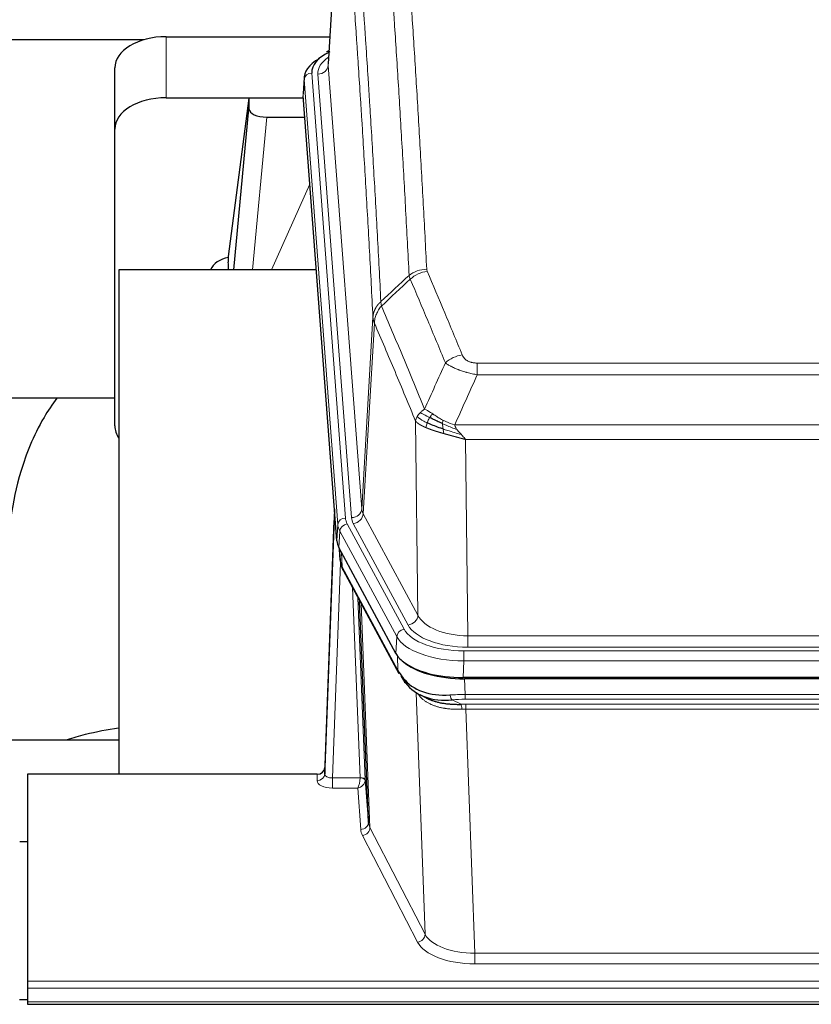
# Model space of a CAD drawing. Header units: inches. Extents: x 0 to 23760, y -13 to 16800.
# Tile 89 of 209: x 4852 to 5160, y 13955 to 14338. Entities that reach past the tile are written whole.
import ezdxf

# ---------------------------------------------------------------- set-up
doc = ezdxf.new("R2010")
doc.units = ezdxf.units.IN
doc.layers.add('254', color=7, linetype='Continuous', true_color=0xffffff)
doc.styles.add('latin_extended', font='simplex.shx')
doc.dimstyles.get("Standard").update_dxf_attribs({"dimtxt": 0.18, "dimasz": 0.18, "dimexe": 0.18, "dimexo": 0.0625, "dimgap": 0.09, "dimtad": 0, "dimtih": 1, "dimtoh": 1, "dimdec": 4, "dimzin": 0, "dimdsep": 46, "dimtxsty": 'Standard', "dimcen": 0.09, "dimadec": 0, "dimazin": 0, "dimtfac": 1, "dimtdec": 4, "dimtofl": 0, "dimtmove": 0, "dimatfit": 3, "dimfxl": 1, "dimtolj": 1, "dimtzin": 0, "dimarcsym": 0})

# ---------------------------------------------------------------- blocks, each defined once
blk = doc.blocks.new('_U16')
at = {"layer": '254', "color": 3, "linetype": 'Continuous', "lineweight": 13, "transparency": 16777216}
for p, q in [((8835.96, 13955.98), (8835.96, 10356.48)), ((2069.98, 13713.98), (2069.98, 10356.48)), ((2209.98, 10396.48), (8695.96, 10396.48))]:
    blk.add_line(p, q, dxfattribs=at)
at = {"layer": '254', "color": 3, "transparency": 16777216}
for points in [[(2209.98, 10419.81), (2209.98, 10373.14), (2069.98, 10396.48)], [(8695.96, 10373.14), (8695.96, 10419.81), (8835.96, 10396.48)]]:
    blk.add_solid(points, dxfattribs=at)
at = {"layer": 'Defpoints', "color": 0, "transparency": 16777216}
for p in [(8835.96, 13995.98), (2069.98, 13753.98), (8835.96, 10396.48)]:
    blk.add_point(p, dxfattribs=at)
at = {"layer": '254', "color": 2, "lineweight": 13, "transparency": 16777216, "insert": (5209.63, 10606.48), "char_height": 140, "attachment_point": 1, "style": 'latin_extended'}
blk.add_mtext('\\A1;6766', dxfattribs=at)

msp = doc.modelspace()

# ---------------------------------------------------------------- linework, layer by layer
at = {"layer": '254', "color": 2, "linetype": 'Continuous', "lineweight": 25}
for p, q in [((4977.438, 14407.873), (4972.187, 14321.237)), ((4909.009, 14331.835), (4972.832, 14331.835)), ((4900.345, 14330.63), (4733.204, 14330.63)), ((4972.499, 14326.379), (4971.556, 14325.944)), ((4889.009, 14295.859), (4889.009, 14319.661)), ((4962.808, 14315.886), (4962.428, 14309.604)), ((4975.551, 14135.367), (4962.434, 14308.82)), ((4909.009, 14308.033), (4962.496, 14308.033)), ((4941.319, 14307.944), (4933.271, 14246.158)), ((4962.503, 14307.944), (4941.319, 14307.944)), ((4941.319, 14307.944), (4941.319, 14303.713)), ((4935.409, 14241.057), (4941.319, 14303.713)), ((4948.293, 14300.493), (4963.063, 14300.493)), ((4889.009, 14180.205), (4889.009, 14295.859)), ((4933.27, 14246.152), (4933.271, 14246.158)), ((4933.27, 14246.152), (4933.27, 14243.967)), ((4967.559, 14241.056), (4890.616, 14241.056)), ((4890.616, 14241.056), (4890.616, 14044.489)), ((4889.061, 14190.977), (4818.655, 14190.977)), ((4974.615, 14147.748), (4970.857, 14047.109)), ((4970.846, 14044.573), (4974.535, 14143.355)), ((4998.59, 14091.575), (4976.336, 14132.789)), ((4976.464, 14132.553), (4976.827, 14127.751)), ((4976.82, 14127.864), (4976.65, 14132.208)), ((4976.82, 14127.864), (4976.827, 14127.751)), ((4977.965, 14123.955), (4999.712, 14083.679)), ((4987.871, 14025.744), (4984.444, 14111.955)), ((5241.159, 14082.137), (5024.752, 14082.137)), ((5240.567, 14081.655), (5025.344, 14081.655)), ((5007.853, 14075.503), (5010.597, 14074.116)), ((4818.618, 14057.828), (4890.615, 14057.828)), ((4854.956, 14044.488), (4854.956, 13963.853)), ((4967.858, 14044.488), (4854.956, 14044.488)), ((4970.857, 14047.109), (4970.846, 14044.573)), ((4986.643, 14042.362), (4987.871, 14025.744)), ((4851.956, 14018.29), (4854.956, 14018.29)), ((4854.956, 13963.853), (4854.956, 13961.119)), ((4854.956, 13961.119), (4854.956, 13955.871)), ((4854.937, 13956.547), (4851.946, 13956.547)), ((4854.956, 13955.871), (4854.956, 13954.856)), ((4854.956, 13954.856), (5411.956, 13954.856))]:
    msp.add_line(p, q, dxfattribs=at)
at = {"layer": '254', "color": 110, "linetype": 'Continuous', "lineweight": 13}
for p, q in [((4977.44, 14407.251), (4972.192, 14320.661)), ((4909.009, 14308.033), (4909.009, 14331.835)), ((4972.192, 14320.661), (4985.258, 14147.888)), ((4965.808, 14317.67), (4978.919, 14144.309)), ((4968.2, 14317.235), (4981.266, 14144.462)), ((4962.814, 14315.1), (4962.434, 14308.82)), ((4975.925, 14141.739), (4962.814, 14315.1)), ((4948.293, 14300.493), (4942.686, 14241.057)), ((4950.097, 14241.057), (4965.038, 14274.371)), ((4985.258, 14147.888), (4989.635, 14222.565)), ((4990.191, 14220.231), (4985.839, 14145.979)), ((5030.284, 14204.684), (5235.627, 14204.684)), ((5030.284, 14200.12), (5030.284, 14204.684)), ((5235.627, 14200.12), (5030.284, 14200.12)), ((5007.191, 14106.436), (5006.234, 14182.086)), ((5021.553, 14180.641), (5244.358, 14180.641)), ((5240.245, 14174.897), (5025.666, 14174.897)), ((5025.666, 14174.897), (5026.634, 14098.401)), ((4985.839, 14145.979), (5007.191, 14106.436)), ((4975.551, 14135.367), (4975.925, 14141.739)), ((4979.616, 14142.018), (5001.79, 14100.953)), ((5003.315, 14102.627), (4981.963, 14142.171)), ((4976.709, 14139.162), (4976.336, 14132.789)), ((4998.883, 14098.096), (4976.709, 14139.162)), ((4976.466, 14132.548), (4976.82, 14127.864)), ((4977.387, 14130.842), (4977.605, 14125.285)), ((4976.97, 14126.893), (4973.839, 14043.041)), ((4977.605, 14125.285), (4999.353, 14085.009)), ((4984.645, 14043.128), (4981.623, 14117.179)), ((4983.75, 14113.239), (4986.643, 14042.362)), ((4984.989, 14110.944), (4988.457, 14023.733)), ((4998.59, 14091.575), (4998.883, 14098.096)), ((5026.634, 14093.987), (5026.634, 14098.401)), ((5026.634, 14098.401), (5239.277, 14098.401)), ((5239.277, 14093.987), (5026.634, 14093.987)), ((4999.353, 14085.009), (4999.176, 14090.645)), ((5025.045, 14092.563), (5240.866, 14092.563)), ((5025.045, 14088.658), (5025.045, 14092.563)), ((5025.045, 14088.658), (5024.752, 14082.137)), ((5240.866, 14088.658), (5025.045, 14088.658)), ((5025.344, 14081.655), (5025.535, 14075.564)), ((5009.942, 13982.119), (5006.506, 14076.259)), ((5025.535, 14073.698), (5025.535, 14075.564)), ((5025.535, 14075.564), (5240.376, 14075.564)), ((5020.511, 14073.47), (5023.964, 14071.725)), ((5240.376, 14073.698), (5025.535, 14073.698)), ((5025.877, 14069.891), (5025.877, 14071.756)), ((5025.877, 14071.756), (5240.034, 14071.756)), ((5025.877, 14069.891), (5029.351, 13974.715)), ((5240.034, 14069.891), (5025.877, 14069.891)), ((4967.848, 14042.04), (4967.858, 14044.488)), ((4973.839, 14043.041), (4973.839, 14039.126)), ((4973.839, 14043.041), (4984.644, 14043.041)), ((4973.839, 14039.126), (4983.681, 14039.126)), ((4984.875, 14022.977), (4983.681, 14039.126)), ((5007.033, 13979.056), (4985.548, 14020.67)), ((4988.457, 14023.733), (5009.942, 13982.119)), ((5029.351, 13974.715), (5029.351, 13970.614)), ((5029.351, 13974.715), (5236.56, 13974.715)), ((5236.56, 13970.614), (5029.351, 13970.614)), ((4854.956, 13963.853), (5411.956, 13963.853)), ((4854.956, 13961.119), (5411.956, 13961.119)), ((4854.956, 13955.871), (5411.956, 13955.871))]:
    msp.add_line(p, q, dxfattribs=at)
at = {"layer": '254', "color": 2, "linetype": 'Continuous', "lineweight": 25}
for centre, major_axis, ratio, start_param, end_param in [((4909.009, 14319.661), (-20, 0), 0.608706, 4.712389, 6.2831853), ((4989.827, 14318.044), (-24.034, 0.016), 0.461198, 5.4992389, 6.318352), ((4972.813, 14323.22), (1.258, -2.724), 0.6272114, 2.6666598, 3.1415983), ((4989.827, 14315.383), (-27.03, 0.194), 0.4633579, 5.618257, 6.3212481), ((4909.009, 14295.859), (-20, 0), 0.608706, 4.712389, 6.2831853), ((4948.346, 14303.738), (7.027, 0.031), 0.4617281, 3.1395348, 4.7027345), ((4936.15, 14238.978), (-10.208, 0), 0.7029015, 4.9983373, 5.9892938), ((4936.15, 14047.582), (-10.152, 515.139), 0.0020796, 5.0973666, 5.1034705), ((4909.009, 14180.205), (-20, 0), 0.608706, 0, 0.4035719), ((5002.572, 14135.806), (27.037, 0.006), 0.4611335, 3.1763491, 3.3855005), ((5004.615, 14108.075), (-27.174, 22.247), 0.2659532, 0.2482947, 0.2802749), ((5003.464, 14137.351), (26.161, 11.46), 0.4493681, 3.0159633, 3.1613144), ((4981.318, 14126.176), (3.584, 1.776), 0.8816114, 2.7716102, 3.1419462), ((5024.81, 14094.621), (27.023, 0.034), 0.4619935, 3.3853572, 3.670307), ((5025.37, 14094.13), (27.01, 0.015), 0.4618579, 3.6271853, 4.7111791), ((5024.81, 14094.621), (27.023, 0.034), 0.4619935, 3.670307, 4.7096668), ((5026.184, 14068.13), (-27.355, 20.182), 0.1876908, 0.3765826, 0.5974134), ((5023.488, 14065.267), (-23.434, 19.972), 0.1471226, 0.3626514, 0.5834823), ((5005.008, 14082.898), (3.195, 2.407), 0.6715965, 2.6043549, 3.391291), ((5025.281, 14096.947), (25.329, 12.681), 0.6929209, 3.2824386, 4.1662755), ((5025.281, 14096.947), (23.359, 16.381), 0.7286412, 3.1732971, 4.057134), ((5003.109, 14075.407), (-3.388, -2.127), 0.8041825, 3.1410453, 3.3164277), ((4967.859, 14047.201), (3, 0.002), 0.9042699, 4.7116987, 6.2488686)]:
    msp.add_ellipse(centre, major_axis=major_axis, ratio=ratio, start_param=start_param, end_param=end_param, dxfattribs=at)
at = {"layer": '254', "color": 110, "linetype": 'Continuous', "lineweight": 13}
for centre, major_axis, ratio, start_param, end_param in [((4992.219, 14317.609), (-24.034, 0.016), 0.461198, 5.6862399, 6.318352), ((4968.2, 14320.783), (3.989, 0.302), 0.8864705, 4.6454478, 6.1638843), ((4965.808, 14315.009), (2.991, 0.226), 0.8864705, 1.5038552, 3.0222916), ((5010.589, 14232.936), (-9.987, -0.512), 0.8285973, 4.6699673, 5.4273767), ((5010.776, 14232.144), (-9.188, -3.948), 0.8056434, 4.3791539, 5.1247913), ((5024.437, 14199.682), (-9.245, -3.812), 0.7933159, 4.3962573, 5.1392153), ((4981.266, 14148.01), (3.989, 0.302), 0.8864705, 4.6454478, 6.1638843), ((5005.284, 14148.4), (20.038, 0.241), 0.4621297, 3.1708089, 3.3799603), ((4974.535, 14141.202), (0.214, 6.443), 0.0117452, 0.5090713, 1.2305416), ((4977.533, 14143.263), (2.998, -0.112), 0.4302668, 3.1576572, 3.7226285), ((4978.919, 14141.648), (2.991, 0.226), 0.8864705, 1.5038552, 3.0222916), ((5002.937, 14144.7), (24.033, 0.005), 0.4611335, 3.1763491, 3.3855005), ((5005.284, 14144.852), (24.033, 0.005), 0.4611335, 3.1763491, 3.3855005), ((4981.963, 14145.719), (3.52, 1.9), 0.8606628, 4.2773553, 5.7957917), ((5002.937, 14142.039), (-27.028, 0.171), 0.4605352, 0.0378207, 0.2469722), ((4979.616, 14139.357), (2.64, 1.425), 0.8606628, 1.1357626, 2.6541991), ((5004.615, 14108.075), (-27.538, 20.422), 0.1820485, 0.3394758, 0.371456), ((4981.484, 14125.855), (3.52, 1.9), 0.8606628, 2.7414655, 3.1415888), ((5003.315, 14106.175), (3.52, 1.9), 0.8606628, 4.2773553, 5.7957917), ((5026.554, 14109.008), (-20.002, 0.126), 0.5302672, 0.2567917, 1.5781041), ((5026.554, 14105.46), (-24.002, 0.049), 0.477994, 0.2537759, 1.5750883), ((5001.79, 14098.292), (2.64, 1.425), 0.8606628, 1.1357626, 2.6541991), ((5025.097, 14100.999), (-27.018, 0.111), 0.4567867, 0.246464, 1.5707737), ((5025.097, 14103.66), (24.02, 0.03), 0.4619935, 3.3853572, 4.7096668), ((5003.232, 14085.58), (3.52, 1.9), 0.8606628, 2.7414655, 3.1415888), ((5026.184, 14068.13), (-27.015, 0.091), 0.2751837, 4.7373543, 4.9581852), ((5020.511, 14077.305), (-0.368, 3.983), 0.2964475, 2.0527062, 2.8396422), ((5026.184, 14064.295), (-23.017, 0.318), 0.4083138, 4.7462544, 4.9670852), ((5026.666, 14061.944), (-24.025, 0.387), 0.4081206, 4.7518285, 4.8316761), ((5023.964, 14067.89), (0.131, -3.998), 0.1099517, 2.0830946, 2.8518059), ((5026.666, 14058.108), (-20.023, 0.877), 0.5868265, 4.777515, 4.8573626), ((4967.848, 14044.664), (-3, 0.013), 0.8746179, 1.5745081, 3.1116779), ((4973.851, 14044.664), (3.004, 0.138), 0.5390598, 3.1127167, 4.683513), ((4973.851, 14042.04), (6.003, 0.008), 0.4854373, 3.1388974, 4.7096937), ((4983.681, 14041.749), (0.506, 2.997), 0.2740591, 3.694004, 5.2037138), ((4983.681, 14041.749), (2.669, 1.608), 0.8008031, 4.262859, 5.7725688), ((4983.645, 14043.096), (-1.001, 0.011), 0.9036684, 3.0924533, 3.1882188), ((4984.644, 14042.18), (1.996, -0.13), 0.4297663, 0.0674602, 1.5988341), ((4984.645, 14042.267), (1.998, 0.082), 0.4302193, 0.0160628, 1.553239), ((4983.645, 14042.235), (2.996, 0.15), 0.8842155, 6.1784611, 6.2742266), ((4984.875, 14025.601), (-2.992, -0.221), 0.8740585, 1.5062672, 3.1117425), ((5007.874, 14025.999), (-20.016, 0.121), 0.4848834, 0.0387668, 0.248091), ((5007.874, 14023.375), (-23.014, 0.002), 0.4845187, 0.0358431, 0.2451673), ((4985.548, 14023.294), (-2.666, -1.376), 0.8484453, 1.1579292, 2.76165), ((5007.033, 13981.68), (-2.666, -1.376), 0.8484453, 1.1579292, 2.76165), ((5029.357, 13984.389), (-20.013, 0.104), 0.483363, 0.2476114, 1.5729934), ((5029.357, 13981.765), (23.012, 0.004), 0.4845836, 3.3866449, 4.7120269)]:
    msp.add_ellipse(centre, major_axis=major_axis, ratio=ratio, start_param=start_param, end_param=end_param, dxfattribs=at)
for points, knots in [([(4998.63, 14423.877), (4999.188, 14417.257), (5000.288, 14403.767), (5001.896, 14382.782), (5002.938, 14368.293), (5003.709, 14357.238), (5004.091, 14351.664), (5004.47, 14346.02), (5004.721, 14342.241), (5004.846, 14340.344), (5005.47, 14330.82), (5005.961, 14323.078), (5006.686, 14311.283), (5006.926, 14307.321), (5007.402, 14299.339), (5007.638, 14295.317), (5008.34, 14283.164), (5009.261, 14266.722), (5010.151, 14249.804), (5010.589, 14241.225)], [0, 0, 0, 0, 0.125, 0.25, 0.375, 0.375, 0.4375, 0.46875, 0.46875, 0.5, 0.5, 0.625, 0.625, 0.6875, 0.6875, 0.75, 0.75, 0.875, 1, 1, 1, 1]), ([(5003.721, 14238.849), (5003.283, 14247.417), (5002.391, 14264.316), (5001.469, 14280.739), (5000.766, 14292.877), (5000.53, 14296.894), (5000.054, 14304.867), (4999.814, 14308.824), (4999.087, 14320.605), (4998.595, 14328.338), (4997.971, 14337.851), (4997.846, 14339.746), (4997.594, 14343.52), (4997.215, 14349.158), (4996.832, 14354.726), (4996.06, 14365.767), (4995.017, 14380.24), (4993.407, 14401.2), (4992.305, 14414.675), (4991.747, 14421.287)], [0, 0, 0, 0, 0.125, 0.25, 0.25, 0.3125, 0.3125, 0.375, 0.375, 0.5, 0.5, 0.53125, 0.53125, 0.5625, 0.625, 0.625, 0.75, 0.875, 1, 1, 1, 1]), ([(4980.495, 14413.867), (4981.066, 14407.176), (4982.194, 14393.533), (4983.839, 14372.292), (4984.906, 14357.613), (4985.694, 14346.409), (4986.085, 14340.759), (4986.537, 14334.081), (4986.729, 14331.202), (4986.857, 14329.278), (4986.921, 14328.314), (4987.24, 14323.484), (4987.62, 14317.64), (4988.057, 14310.74), (4988.244, 14307.765), (4988.368, 14305.778), (4988.43, 14304.782), (4988.986, 14295.804), (4989.959, 14279.597), (4991.37, 14254.544), (4992.278, 14237.348), (4992.724, 14228.627)], [0, 0, 0, 0, 0.125, 0.25, 0.375, 0.375, 0.4375, 0.46875, 0.484375, 0.484375, 0.5, 0.5, 0.5625, 0.59375, 0.609375, 0.609375, 0.625, 0.625, 0.75, 0.875, 1, 1, 1, 1]), ([(4989.635, 14222.565), (4989.19, 14231.259), (4988.284, 14248.401), (4986.877, 14273.375), (4985.907, 14289.533), (4985.353, 14298.483), (4985.291, 14299.476), (4985.167, 14301.457), (4984.981, 14304.423), (4984.544, 14311.302), (4984.166, 14317.128), (4983.848, 14321.944), (4983.784, 14322.905), (4983.656, 14324.823), (4983.465, 14327.694), (4983.014, 14334.352), (4982.624, 14339.985), (4981.838, 14351.156), (4980.775, 14365.793), (4979.134, 14386.974), (4978.009, 14400.578), (4977.44, 14407.251)], [0, 0, 0, 0, 0.125, 0.25, 0.375, 0.375, 0.390625, 0.390625, 0.40625, 0.4375, 0.5, 0.5, 0.515625, 0.515625, 0.53125, 0.5625, 0.625, 0.625, 0.75, 0.875, 1, 1, 1, 1]), ([(5010.776, 14240.43), (5010.72, 14240.561), (5010.677, 14240.692), (5010.614, 14240.957), (5010.595, 14241.091), (5010.589, 14241.225)], [0, 0, 0, 0, 0.5, 0.5, 1, 1, 1, 1]), ([(5010.776, 14240.43), (5013.061, 14235.089), (5015.343, 14229.703), (5018.758, 14221.555), (5019.896, 14218.827), (5022.168, 14213.349), (5023.303, 14210.599), (5024.437, 14207.838)], [0, 0, 0, 0, 0.5, 0.5, 0.75, 0.75, 1, 1, 1, 1]), ([(5017.857, 14204.78), (5016.722, 14207.539), (5015.585, 14210.287), (5013.31, 14215.759), (5012.171, 14218.484), (5008.752, 14226.625), (5006.468, 14232.007), (5004.18, 14237.343)], [0, 0, 0, 0, 0.25, 0.25, 0.5, 0.5, 1, 1, 1, 1]), ([(4989.635, 14222.565), (4989.636, 14222.58), (4989.638, 14222.61), (4989.641, 14222.654), (4989.644, 14222.699), (4989.647, 14222.744), (4989.651, 14222.789), (4989.655, 14222.834), (4989.66, 14222.878), (4989.664, 14222.923), (4989.669, 14222.968), (4989.674, 14223.013), (4989.679, 14223.057), (4989.685, 14223.102), (4989.691, 14223.147), (4989.697, 14223.191), (4989.703, 14223.236), (4989.71, 14223.28), (4989.717, 14223.325), (4989.724, 14223.369), (4989.731, 14223.414), (4989.739, 14223.458), (4989.747, 14223.503), (4989.755, 14223.547), (4989.763, 14223.592), (4989.772, 14223.636), (4989.781, 14223.68), (4989.79, 14223.725), (4989.799, 14223.769), (4989.809, 14223.813), (4989.819, 14223.857), (4989.829, 14223.901), (4989.839, 14223.945), (4989.85, 14223.989), (4989.861, 14224.033), (4989.872, 14224.077), (4989.883, 14224.121), (4989.895, 14224.165), (4989.907, 14224.209), (4989.919, 14224.252), (4989.931, 14224.296), (4989.944, 14224.34), (4989.957, 14224.383), (4989.97, 14224.427), (4989.983, 14224.47), (4989.997, 14224.514), (4990.011, 14224.557), (4990.025, 14224.6), (4990.039, 14224.644), (4990.054, 14224.687), (4990.068, 14224.73), (4990.084, 14224.773), (4990.099, 14224.816), (4990.114, 14224.859), (4990.13, 14224.902), (4990.146, 14224.945), (4990.162, 14224.987), (4990.179, 14225.03), (4990.196, 14225.073), (4990.213, 14225.115), (4990.23, 14225.158), (4990.247, 14225.2), (4990.265, 14225.242), (4990.283, 14225.285), (4990.301, 14225.327), (4990.32, 14225.369), (4990.338, 14225.411), (4990.357, 14225.453), (4990.376, 14225.495), (4990.396, 14225.537), (4990.415, 14225.578), (4990.435, 14225.62), (4990.455, 14225.662), (4990.476, 14225.703), (4990.496, 14225.744), (4990.517, 14225.786), (4990.544, 14225.839), (4990.578, 14225.904), (4990.619, 14225.981), (4990.66, 14226.057), (4990.703, 14226.133), (4990.746, 14226.209), (4990.79, 14226.285), (4990.835, 14226.36), (4990.88, 14226.435), (4990.927, 14226.51), (4990.974, 14226.584), (4991.022, 14226.658), (4991.07, 14226.731), (4991.12, 14226.805), (4991.17, 14226.877), (4991.221, 14226.95), (4991.273, 14227.022), (4991.325, 14227.094), (4991.378, 14227.165), (4991.432, 14227.236), (4991.487, 14227.307), (4991.542, 14227.377), (4991.598, 14227.447), (4991.655, 14227.516), (4991.713, 14227.585), (4991.771, 14227.653), (4991.83, 14227.722), (4991.889, 14227.789), (4991.949, 14227.856), (4992.01, 14227.923), (4992.072, 14227.989), (4992.134, 14228.055), (4992.197, 14228.121), (4992.261, 14228.186), (4992.325, 14228.25), (4992.39, 14228.314), (4992.456, 14228.378), (4992.522, 14228.441), (4992.589, 14228.503), (4992.656, 14228.565), (4992.701, 14228.606), (4992.724, 14228.627)], [0, 0, 0, 0, 0.0066687, 0.0133374, 0.0200061, 0.0266746, 0.0333432, 0.0400116, 0.0466801, 0.0533484, 0.0600168, 0.066685, 0.0733532, 0.0800214, 0.0866895, 0.0933575, 0.1000255, 0.1066935, 0.1133614, 0.1200292, 0.126697, 0.1333647, 0.1400324, 0.1467001, 0.1533676, 0.1600352, 0.1667026, 0.1733701, 0.1800374, 0.1867047, 0.193372, 0.2000392, 0.2067064, 0.2133735, 0.2200405, 0.2267075, 0.2333745, 0.2400414, 0.2467082, 0.253375, 0.2600418, 0.2667085, 0.2733751, 0.2800417, 0.2867082, 0.2933747, 0.3000412, 0.3067075, 0.3133739, 0.3200401, 0.3267064, 0.3333725, 0.3400387, 0.3467047, 0.3533708, 0.3600367, 0.3667026, 0.3733685, 0.3800343, 0.3867001, 0.3933658, 0.4000315, 0.4066971, 0.4133626, 0.4200281, 0.4266936, 0.433359, 0.4400243, 0.4466896, 0.4533549, 0.4600201, 0.4666852, 0.4733503, 0.4800154, 0.4866804, 0.4933453, 0.5000102, 0.5125098, 0.5250093, 0.5375088, 0.5500082, 0.5625077, 0.5750071, 0.5875066, 0.600006, 0.6125054, 0.6250049, 0.6375043, 0.6500037, 0.6625032, 0.6750026, 0.6875021, 0.7000016, 0.7125011, 0.7250006, 0.7375001, 0.7499997, 0.7624993, 0.7749989, 0.7874985, 0.7999982, 0.812498, 0.8249977, 0.8374975, 0.8499974, 0.8624973, 0.8749972, 0.8874972, 0.8999973, 0.9124974, 0.9249976, 0.9374978, 0.9499981, 0.9624985, 0.9749989, 0.9874994, 1, 1, 1, 1]), ([(4992.936, 14226.889), (4992.861, 14227.183), (4992.819, 14227.486), (4992.761, 14228.076), (4992.745, 14228.363), (4992.724, 14228.627)], [0, 0, 0, 0, 0.5, 0.5, 1, 1, 1, 1]), ([(4990.191, 14220.231), (4990.212, 14220.814), (4990.29, 14221.402), (4990.554, 14222.569), (4990.739, 14223.148), (4991.211, 14224.279), (4991.496, 14224.832), (4992.155, 14225.896), (4992.527, 14226.406), (4992.936, 14226.889)], [0, 0, 0, 0, 0.25, 0.25, 0.5, 0.5, 0.75, 0.75, 1, 1, 1, 1]), ([(4992.936, 14226.889), (4995.758, 14220.334), (4998.574, 14213.71), (5002.788, 14203.671), (5004.19, 14200.307), (5006.993, 14193.545), (5008.392, 14190.147), (5009.79, 14186.732)], [0, 0, 0, 0, 0.5, 0.5, 0.75, 0.75, 1, 1, 1, 1]), ([(4990.191, 14220.231), (4990.186, 14220.244), (4990.176, 14220.269), (4990.161, 14220.307), (4990.146, 14220.346), (4990.13, 14220.385), (4990.115, 14220.425), (4990.1, 14220.466), (4990.084, 14220.507), (4990.069, 14220.549), (4990.053, 14220.592), (4990.038, 14220.635), (4990.023, 14220.679), (4990.007, 14220.723), (4989.992, 14220.768), (4989.977, 14220.814), (4989.962, 14220.86), (4989.947, 14220.907), (4989.932, 14220.954), (4989.917, 14221.002), (4989.902, 14221.051), (4989.888, 14221.1), (4989.874, 14221.15), (4989.86, 14221.201), (4989.846, 14221.252), (4989.832, 14221.304), (4989.819, 14221.356), (4989.798, 14221.44), (4989.772, 14221.553), (4989.744, 14221.69), (4989.72, 14221.817), (4989.701, 14221.934), (4989.685, 14222.041), (4989.672, 14222.138), (4989.662, 14222.226), (4989.654, 14222.303), (4989.648, 14222.37), (4989.644, 14222.427), (4989.64, 14222.474), (4989.638, 14222.51), (4989.636, 14222.537), (4989.635, 14222.554), (4989.635, 14222.562), (4989.635, 14222.565)], [0, 0, 0, 0, 0.0155037, 0.0313049, 0.0474035, 0.0637997, 0.0804935, 0.097485, 0.1147743, 0.1323613, 0.1502462, 0.1684289, 0.1869096, 0.2056883, 0.224765, 0.2441397, 0.2638126, 0.2837835, 0.3040527, 0.32462, 0.3454856, 0.3666494, 0.3881116, 0.409872, 0.4319308, 0.454288, 0.4769435, 0.4998975, 0.5635611, 0.6228928, 0.6778927, 0.7285606, 0.7748966, 0.8169007, 0.8545729, 0.8879131, 0.9169214, 0.9415977, 0.9619421, 0.9779545, 0.989635, 0.9969835, 1, 1, 1, 1]), ([(5006.234, 14182.086), (5004.903, 14185.327), (5003.57, 14188.553), (5000.903, 14194.973), (4999.567, 14198.167), (4995.557, 14207.703), (4992.877, 14213.998), (4990.191, 14220.231)], [0, 0, 0, 0, 0.25, 0.25, 0.5, 0.5, 1, 1, 1, 1]), ([(5030.284, 14200.12), (5029.949, 14200.181), (5029.616, 14200.244), (5028.953, 14200.378), (5028.625, 14200.447), (5027.649, 14200.665), (5027.011, 14200.821), (5026.309, 14201.01), (5026.231, 14201.031), (5026.075, 14201.073), (5025.998, 14201.095), (5025.766, 14201.16), (5025.613, 14201.204), (5025.159, 14201.338), (5024.564, 14201.52), (5023.991, 14201.712), (5023.57, 14201.859), (5023.361, 14201.933), (5023.156, 14202.009), (5023.02, 14202.06), (5022.952, 14202.085), (5022.346, 14202.316), (5021.838, 14202.526), (5021.119, 14202.85), (5020.887, 14202.959), (5020.548, 14203.125), (5020.437, 14203.18), (5020.219, 14203.292), (5020.111, 14203.348), (5019.584, 14203.63), (5019.196, 14203.858), (5018.481, 14204.316), (5018.155, 14204.548), (5017.857, 14204.78)], [0, 0, 0, 0, 0.0625, 0.0625, 0.125, 0.125, 0.25, 0.25, 0.265625, 0.265625, 0.28125, 0.28125, 0.3125, 0.3125, 0.375, 0.4375, 0.4375, 0.46875, 0.484375, 0.484375, 0.5, 0.5, 0.625, 0.625, 0.6875, 0.6875, 0.71875, 0.71875, 0.75, 0.75, 0.875, 0.875, 1, 1, 1, 1]), ([(5030.284, 14204.684), (5030.102, 14204.684), (5029.919, 14204.688), (5029.555, 14204.707), (5029.376, 14204.721), (5029.02, 14204.759), (5028.845, 14204.783), (5028.498, 14204.842), (5028.327, 14204.876), (5028.116, 14204.926), (5028.074, 14204.937), (5027.99, 14204.958), (5027.866, 14204.991), (5027.745, 14205.027), (5027.506, 14205.101), (5027.198, 14205.21), (5026.911, 14205.338), (5026.738, 14205.423), (5026.703, 14205.44), (5026.635, 14205.475), (5026.602, 14205.493), (5026.502, 14205.547), (5026.437, 14205.584), (5026.247, 14205.697), (5026.128, 14205.776), (5025.901, 14205.938), (5025.794, 14206.022), (5025.591, 14206.195), (5025.496, 14206.284), (5025.383, 14206.398), (5025.36, 14206.421), (5025.317, 14206.467), (5025.295, 14206.49), (5025.231, 14206.56), (5025.19, 14206.607), (5025.071, 14206.749), (5024.998, 14206.844), (5024.861, 14207.038), (5024.798, 14207.136), (5024.621, 14207.432), (5024.521, 14207.633), (5024.437, 14207.838)], [0, 0, 0, 0, 0.0625, 0.0625, 0.125, 0.125, 0.1875, 0.1875, 0.25, 0.25, 0.265625, 0.265625, 0.28125, 0.3125, 0.3125, 0.375, 0.4375, 0.4375, 0.453125, 0.453125, 0.46875, 0.46875, 0.5, 0.5, 0.5625, 0.5625, 0.625, 0.625, 0.6875, 0.6875, 0.703125, 0.703125, 0.71875, 0.71875, 0.75, 0.75, 0.8125, 0.8125, 0.875, 0.875, 1, 1, 1, 1]), ([(5008.083, 14185.388), (5008.329, 14185.632), (5008.595, 14185.867), (5009.166, 14186.317), (5009.47, 14186.531), (5009.79, 14186.732)], [0, 0, 0, 0, 0.5, 0.5, 1, 1, 1, 1]), ([(5012.965, 14184.837), (5012.667, 14185.031), (5012.376, 14185.219), (5011.249, 14185.939), (5010.483, 14186.405), (5009.79, 14186.732)], [0, 0, 0, 0, 0.25, 0.25, 1, 1, 1, 1]), ([(5006.234, 14182.086), (5006.291, 14182.372), (5006.373, 14182.66), (5006.586, 14183.232), (5006.718, 14183.518), (5006.873, 14183.8)], [0, 0, 0, 0, 0.5, 0.5, 1, 1, 1, 1]), ([(5010.265, 14179.538), (5010.254, 14179.543), (5010.23, 14179.553), (5010.195, 14179.568), (5010.16, 14179.583), (5010.124, 14179.598), (5010.088, 14179.614), (5010.051, 14179.629), (5010.015, 14179.645), (5009.977, 14179.662), (5009.939, 14179.678), (5009.901, 14179.695), (5009.863, 14179.712), (5009.824, 14179.729), (5009.785, 14179.746), (5009.746, 14179.764), (5009.706, 14179.782), (5009.666, 14179.8), (5009.625, 14179.818), (5009.585, 14179.836), (5009.544, 14179.855), (5009.502, 14179.874), (5009.461, 14179.893), (5009.419, 14179.913), (5009.377, 14179.933), (5009.334, 14179.953), (5009.291, 14179.973), (5009.248, 14179.993), (5009.205, 14180.014), (5009.162, 14180.035), (5009.118, 14180.056), (5009.074, 14180.077), (5009.03, 14180.099), (5008.986, 14180.121), (5008.942, 14180.143), (5008.897, 14180.166), (5008.852, 14180.188), (5008.807, 14180.211), (5008.762, 14180.234), (5008.717, 14180.258), (5008.671, 14180.282), (5008.626, 14180.306), (5008.58, 14180.33), (5008.534, 14180.354), (5008.489, 14180.379), (5008.443, 14180.404), (5008.397, 14180.429), (5008.35, 14180.455), (5008.304, 14180.481), (5008.258, 14180.507), (5008.212, 14180.533), (5008.166, 14180.559), (5008.12, 14180.586), (5008.073, 14180.613), (5008.027, 14180.641), (5007.981, 14180.669), (5007.935, 14180.697), (5007.889, 14180.725), (5007.843, 14180.753), (5007.797, 14180.782), (5007.751, 14180.811), (5007.705, 14180.84), (5007.659, 14180.87), (5007.613, 14180.9), (5007.568, 14180.93), (5007.523, 14180.96), (5007.478, 14180.991), (5007.433, 14181.022), (5007.388, 14181.054), (5007.343, 14181.085), (5007.299, 14181.117), (5007.255, 14181.149), (5007.211, 14181.182), (5007.167, 14181.214), (5007.124, 14181.247), (5007.081, 14181.281), (5007.038, 14181.314), (5006.995, 14181.348), (5006.953, 14181.382), (5006.911, 14181.417), (5006.87, 14181.451), (5006.829, 14181.486), (5006.788, 14181.522), (5006.747, 14181.557), (5006.708, 14181.593), (5006.668, 14181.629), (5006.629, 14181.666), (5006.59, 14181.703), (5006.552, 14181.74), (5006.515, 14181.777), (5006.478, 14181.815), (5006.441, 14181.853), (5006.405, 14181.891), (5006.369, 14181.929), (5006.334, 14181.968), (5006.3, 14182.007), (5006.266, 14182.047), (5006.245, 14182.073), (5006.234, 14182.086)], [0, 0, 0, 0, 0.0060657, 0.012223, 0.0184718, 0.0248123, 0.0312443, 0.0377679, 0.0443831, 0.0510899, 0.0578883, 0.0647782, 0.0717598, 0.0788329, 0.0859977, 0.093254, 0.1006019, 0.1080414, 0.1155725, 0.1231952, 0.1309095, 0.1387154, 0.1466129, 0.1546019, 0.1626826, 0.1708549, 0.1791188, 0.1874742, 0.1959213, 0.20446, 0.2130903, 0.2218121, 0.2306256, 0.2395307, 0.2485274, 0.2576156, 0.2667955, 0.276067, 0.2854301, 0.2948848, 0.3044311, 0.314069, 0.3237985, 0.3336196, 0.3435324, 0.3535367, 0.3636326, 0.3738202, 0.3840993, 0.3944701, 0.4049324, 0.4154864, 0.426132, 0.4368691, 0.4476979, 0.4586183, 0.4696303, 0.480734, 0.4919292, 0.503216, 0.5145945, 0.5260645, 0.5376262, 0.5492795, 0.5610244, 0.5728609, 0.584789, 0.5968087, 0.60892, 0.621123, 0.6334175, 0.6458037, 0.6582815, 0.6708509, 0.6835119, 0.6962645, 0.7091087, 0.7220445, 0.735072, 0.748191, 0.7614017, 0.774704, 0.7880979, 0.8015834, 0.8151605, 0.8288293, 0.8425896, 0.8564416, 0.8703852, 0.8844204, 0.8985472, 0.9127656, 0.9270756, 0.9414773, 0.9559705, 0.9705554, 0.9852319, 1, 1, 1, 1]), ([(5006.873, 14183.8), (5007.029, 14184.075), (5007.209, 14184.346), (5007.613, 14184.877), (5007.838, 14185.137), (5008.083, 14185.388)], [0, 0, 0, 0, 0.5, 0.5, 1, 1, 1, 1]), ([(5010.755, 14181.384), (5010.321, 14181.588), (5009.911, 14181.792), (5008.381, 14182.607), (5007.485, 14183.216), (5006.873, 14183.8)], [0, 0, 0, 0, 0.25, 0.25, 1, 1, 1, 1]), ([(5011.741, 14183.457), (5011.37, 14183.644), (5011.013, 14183.827), (5009.652, 14184.533), (5008.782, 14185.005), (5008.083, 14185.388)], [0, 0, 0, 0, 0.25, 0.25, 1, 1, 1, 1]), ([(5010.755, 14181.384), (5010.786, 14181.472), (5010.819, 14181.561), (5010.953, 14181.918), (5011.066, 14182.189), (5011.315, 14182.717), (5011.452, 14182.975), (5011.643, 14183.3), (5011.692, 14183.379), (5011.741, 14183.457)], [0, 0, 0, 0, 0.125, 0.125, 0.5, 0.5, 0.875, 0.875, 1, 1, 1, 1]), ([(5011.741, 14183.457), (5011.84, 14183.612), (5011.941, 14183.76), (5012.198, 14184.104), (5012.355, 14184.288), (5012.666, 14184.603), (5012.819, 14184.735), (5012.965, 14184.837)], [0, 0, 0, 0, 0.25, 0.25, 0.625, 0.625, 1, 1, 1, 1]), ([(5016.935, 14182.429), (5016.755, 14182.525), (5016.576, 14182.623), (5015.869, 14183.017), (5015.354, 14183.324), (5014.36, 14183.938), (5013.881, 14184.245), (5013.266, 14184.642), (5013.115, 14184.74), (5012.965, 14184.837)], [0, 0, 0, 0, 0.125, 0.125, 0.5, 0.5, 0.875, 0.875, 1, 1, 1, 1]), ([(5016.785, 14181.06), (5016.783, 14181.215), (5016.785, 14181.363), (5016.798, 14181.706), (5016.814, 14181.89), (5016.862, 14182.202), (5016.894, 14182.331), (5016.935, 14182.429)], [0, 0, 0, 0, 0.25, 0.25, 0.625, 0.625, 1, 1, 1, 1]), ([(5021.553, 14180.641), (5020.332, 14180.906), (5019.156, 14181.349), (5017.662, 14182.052), (5017.295, 14182.237), (5016.935, 14182.429)], [0, 0, 0, 0, 0.75, 0.75, 1, 1, 1, 1]), ([(5010.265, 14179.538), (5010.301, 14179.719), (5010.344, 14179.924), (5010.449, 14180.37), (5010.512, 14180.611), (5010.638, 14181.033), (5010.694, 14181.207), (5010.755, 14181.384)], [0, 0, 0, 0, 0.375, 0.375, 0.75, 0.75, 1, 1, 1, 1]), ([(5017.268, 14177.206), (5017.246, 14177.213), (5017.202, 14177.225), (5017.136, 14177.244), (5017.07, 14177.263), (5017.004, 14177.281), (5016.938, 14177.3), (5016.872, 14177.319), (5016.806, 14177.338), (5016.739, 14177.357), (5016.673, 14177.376), (5016.607, 14177.396), (5016.54, 14177.415), (5016.474, 14177.434), (5016.407, 14177.453), (5016.341, 14177.473), (5016.274, 14177.492), (5016.207, 14177.511), (5016.14, 14177.531), (5016.074, 14177.55), (5016.007, 14177.57), (5015.94, 14177.59), (5015.873, 14177.609), (5015.806, 14177.629), (5015.739, 14177.649), (5015.672, 14177.669), (5015.605, 14177.689), (5015.538, 14177.709), (5015.471, 14177.729), (5015.404, 14177.749), (5015.337, 14177.769), (5015.27, 14177.789), (5015.203, 14177.809), (5015.136, 14177.83), (5015.069, 14177.85), (5015.002, 14177.87), (5014.935, 14177.891), (5014.868, 14177.912), (5014.8, 14177.932), (5014.733, 14177.953), (5014.666, 14177.974), (5014.599, 14177.994), (5014.532, 14178.015), (5014.465, 14178.036), (5014.398, 14178.057), (5014.331, 14178.078), (5014.264, 14178.099), (5014.197, 14178.12), (5014.13, 14178.142), (5014.063, 14178.163), (5013.996, 14178.184), (5013.929, 14178.206), (5013.863, 14178.227), (5013.796, 14178.249), (5013.729, 14178.27), (5013.662, 14178.292), (5013.596, 14178.314), (5013.529, 14178.335), (5013.463, 14178.357), (5013.396, 14178.379), (5013.33, 14178.401), (5013.263, 14178.423), (5013.197, 14178.445), (5013.131, 14178.467), (5013.064, 14178.49), (5012.998, 14178.512), (5012.932, 14178.534), (5012.866, 14178.557), (5012.8, 14178.579), (5012.735, 14178.602), (5012.669, 14178.625), (5012.603, 14178.647), (5012.538, 14178.67), (5012.472, 14178.693), (5012.407, 14178.716), (5012.342, 14178.739), (5012.277, 14178.762), (5012.212, 14178.785), (5012.147, 14178.808), (5012.082, 14178.832), (5012.017, 14178.855), (5011.953, 14178.878), (5011.888, 14178.902), (5011.824, 14178.926), (5011.76, 14178.949), (5011.696, 14178.973), (5011.632, 14178.997), (5011.568, 14179.02), (5011.504, 14179.044), (5011.441, 14179.068), (5011.377, 14179.092), (5011.314, 14179.117), (5011.251, 14179.141), (5011.188, 14179.165), (5011.125, 14179.189), (5011.063, 14179.214), (5011, 14179.238), (5010.938, 14179.263), (5010.876, 14179.288), (5010.814, 14179.312), (5010.752, 14179.337), (5010.691, 14179.362), (5010.629, 14179.387), (5010.568, 14179.412), (5010.507, 14179.437), (5010.446, 14179.462), (5010.386, 14179.487), (5010.325, 14179.513), (5010.285, 14179.53), (5010.265, 14179.538)], [0, 0, 0, 0, 0.0082024, 0.0164263, 0.0246716, 0.0329384, 0.0412265, 0.0495362, 0.0578672, 0.0662198, 0.0745938, 0.0829892, 0.0914062, 0.0998446, 0.1083045, 0.1167859, 0.1252887, 0.1338131, 0.1423589, 0.1509263, 0.1595151, 0.1681255, 0.1767574, 0.1854108, 0.1940858, 0.2027822, 0.2115002, 0.2202398, 0.2290008, 0.2377835, 0.2465876, 0.2554134, 0.2642606, 0.2731295, 0.2820199, 0.2909319, 0.2998654, 0.3088206, 0.3177973, 0.3267956, 0.3358154, 0.3448569, 0.35392, 0.3630047, 0.3721109, 0.3812388, 0.3903883, 0.3995594, 0.4087522, 0.4179665, 0.4272025, 0.4364601, 0.4457393, 0.4550402, 0.4643627, 0.4737069, 0.4830727, 0.4924601, 0.5018692, 0.5113, 0.5207524, 0.5302265, 0.5397222, 0.5492397, 0.5587788, 0.5683395, 0.577922, 0.5875261, 0.5971519, 0.6067994, 0.6164686, 0.6261595, 0.6358721, 0.6456064, 0.6553624, 0.6651401, 0.6749395, 0.6847606, 0.6946034, 0.704468, 0.7143542, 0.7242622, 0.734192, 0.7441434, 0.7541166, 0.7641115, 0.7741282, 0.7841666, 0.7942268, 0.8043087, 0.8144123, 0.8245377, 0.8346848, 0.8448538, 0.8550444, 0.8652568, 0.875491, 0.885747, 0.8960247, 0.9063242, 0.9166455, 0.9269886, 0.9373534, 0.9477401, 0.9581485, 0.9685787, 0.9790306, 0.9895044, 1, 1, 1, 1]), ([(5022.423, 14178.742), (5021.013, 14179.264), (5019.577, 14179.847), (5017.706, 14180.652), (5017.242, 14180.856), (5016.785, 14181.06)], [0, 0, 0, 0, 0.75, 0.75, 1, 1, 1, 1]), ([(5016.953, 14179), (5016.941, 14179.087), (5016.93, 14179.174), (5016.885, 14179.527), (5016.856, 14179.796), (5016.812, 14180.321), (5016.797, 14180.579), (5016.787, 14180.903), (5016.785, 14180.982), (5016.785, 14181.06)], [0, 0, 0, 0, 0.125, 0.125, 0.5, 0.5, 0.875, 0.875, 1, 1, 1, 1]), ([(5017.268, 14177.206), (5017.235, 14177.378), (5017.195, 14177.574), (5017.113, 14178.006), (5017.071, 14178.241), (5017.003, 14178.654), (5016.977, 14178.825), (5016.953, 14179)], [0, 0, 0, 0, 0.375, 0.375, 0.75, 0.75, 1, 1, 1, 1]), ([(5024.095, 14176.845), (5022.322, 14177.349), (5020.493, 14177.879), (5018.119, 14178.621), (5017.531, 14178.809), (5016.953, 14179)], [0, 0, 0, 0, 0.75, 0.75, 1, 1, 1, 1]), ([(5022.423, 14178.742), (5022.305, 14178.9), (5022.195, 14179.057), (5021.946, 14179.451), (5021.821, 14179.688), (5021.635, 14180.164), (5021.574, 14180.402), (5021.553, 14180.641)], [0, 0, 0, 0, 0.25, 0.25, 0.625, 0.625, 1, 1, 1, 1]), ([(5024.095, 14176.845), (5024.021, 14176.925), (5023.947, 14177.004), (5023.651, 14177.322), (5023.429, 14177.56), (5023.002, 14178.033), (5022.796, 14178.27), (5022.544, 14178.585), (5022.483, 14178.663), (5022.423, 14178.742)], [0, 0, 0, 0, 0.125, 0.125, 0.5, 0.5, 0.875, 0.875, 1, 1, 1, 1]), ([(5025.666, 14174.897), (5025.643, 14174.903), (5025.599, 14174.916), (5025.533, 14174.934), (5025.466, 14174.953), (5025.4, 14174.972), (5025.333, 14174.991), (5025.266, 14175.01), (5025.199, 14175.029), (5025.132, 14175.048), (5025.065, 14175.067), (5024.997, 14175.086), (5024.93, 14175.105), (5024.863, 14175.123), (5024.795, 14175.142), (5024.727, 14175.161), (5024.659, 14175.18), (5024.592, 14175.199), (5024.524, 14175.218), (5024.456, 14175.237), (5024.387, 14175.256), (5024.319, 14175.275), (5024.251, 14175.294), (5024.182, 14175.313), (5024.114, 14175.332), (5024.045, 14175.351), (5023.976, 14175.37), (5023.908, 14175.389), (5023.839, 14175.407), (5023.77, 14175.426), (5023.701, 14175.445), (5023.631, 14175.464), (5023.562, 14175.483), (5023.493, 14175.502), (5023.423, 14175.521), (5023.354, 14175.54), (5023.284, 14175.559), (5023.215, 14175.578), (5023.145, 14175.597), (5023.075, 14175.617), (5023.005, 14175.636), (5022.935, 14175.655), (5022.865, 14175.674), (5022.795, 14175.693), (5022.725, 14175.712), (5022.655, 14175.731), (5022.584, 14175.75), (5022.514, 14175.769), (5022.443, 14175.788), (5022.373, 14175.807), (5022.302, 14175.827), (5022.232, 14175.846), (5022.161, 14175.865), (5022.09, 14175.884), (5022.019, 14175.903), (5021.948, 14175.922), (5021.877, 14175.942), (5021.806, 14175.961), (5021.735, 14175.98), (5021.664, 14175.999), (5021.593, 14176.019), (5021.521, 14176.038), (5021.45, 14176.057), (5021.379, 14176.077), (5021.307, 14176.096), (5021.236, 14176.115), (5021.164, 14176.135), (5021.093, 14176.154), (5021.021, 14176.173), (5020.949, 14176.193), (5020.878, 14176.212), (5020.806, 14176.232), (5020.734, 14176.251), (5020.662, 14176.27), (5020.591, 14176.29), (5020.519, 14176.309), (5020.447, 14176.329), (5020.375, 14176.348), (5020.303, 14176.368), (5020.231, 14176.387), (5020.159, 14176.407), (5020.087, 14176.427), (5020.015, 14176.446), (5019.942, 14176.466), (5019.87, 14176.486), (5019.798, 14176.505), (5019.726, 14176.525), (5019.654, 14176.545), (5019.581, 14176.564), (5019.509, 14176.584), (5019.437, 14176.604), (5019.364, 14176.624), (5019.292, 14176.643), (5019.22, 14176.663), (5019.147, 14176.683), (5019.075, 14176.703), (5019.003, 14176.723), (5018.93, 14176.743), (5018.858, 14176.763), (5018.786, 14176.782), (5018.713, 14176.802), (5018.641, 14176.822), (5018.569, 14176.842), (5018.496, 14176.862), (5018.424, 14176.882), (5018.352, 14176.903), (5018.279, 14176.923), (5018.207, 14176.943), (5018.134, 14176.963), (5018.062, 14176.983), (5017.99, 14177.003), (5017.918, 14177.023), (5017.845, 14177.044), (5017.773, 14177.064), (5017.701, 14177.084), (5017.629, 14177.105), (5017.556, 14177.125), (5017.484, 14177.145), (5017.412, 14177.166), (5017.34, 14177.186), (5017.292, 14177.2), (5017.268, 14177.206)], [0, 0, 0, 0, 0.007775, 0.0155603, 0.0233558, 0.0311618, 0.038978, 0.0468046, 0.0546416, 0.0624889, 0.0703466, 0.0782147, 0.0860931, 0.093982, 0.1018813, 0.109791, 0.1177112, 0.1256417, 0.1335828, 0.1415343, 0.1494962, 0.1574687, 0.1654516, 0.173445, 0.1814489, 0.1894634, 0.1974883, 0.2055238, 0.2135699, 0.2216264, 0.2296936, 0.2377713, 0.2458596, 0.2539585, 0.2620679, 0.270188, 0.2783187, 0.28646, 0.2946119, 0.3027745, 0.3109477, 0.3191316, 0.3273261, 0.3355314, 0.3437472, 0.3519738, 0.3602111, 0.3684591, 0.3767178, 0.3849872, 0.3932673, 0.4015582, 0.4098598, 0.4181722, 0.4264954, 0.4348293, 0.443174, 0.4515295, 0.4598958, 0.4682728, 0.4766607, 0.4850594, 0.493469, 0.5018893, 0.5103206, 0.5187626, 0.5272155, 0.5356793, 0.544154, 0.5526395, 0.561136, 0.5696433, 0.5781615, 0.5866906, 0.5952307, 0.6037817, 0.6123436, 0.6209165, 0.6295003, 0.638095, 0.6467007, 0.6553174, 0.6639451, 0.6725838, 0.6812334, 0.6898941, 0.6985657, 0.7072484, 0.7159421, 0.7246468, 0.7333625, 0.7420893, 0.7508272, 0.759576, 0.768336, 0.777107, 0.7858891, 0.7946823, 0.8034866, 0.812302, 0.8211284, 0.829966, 0.8388147, 0.8476746, 0.8565455, 0.8654276, 0.8743209, 0.8832252, 0.8921408, 0.9010675, 0.9100054, 0.9189544, 0.9279147, 0.9368861, 0.9458688, 0.9548626, 0.9638676, 0.9728839, 0.9819114, 0.9909501, 1, 1, 1, 1]), ([(5025.666, 14174.897), (5025.513, 14175.145), (5025.337, 14175.392), (5024.954, 14175.881), (5024.747, 14176.124), (5024.389, 14176.525), (5024.242, 14176.685), (5024.095, 14176.845)], [0, 0, 0, 0, 0.375, 0.375, 0.75, 0.75, 1, 1, 1, 1]), ([(5024.283, 14069.862), (5023.794, 14069.841), (5023.31, 14069.829), (5022.35, 14069.82), (5021.875, 14069.823), (5020.933, 14069.849), (5020.466, 14069.872), (5019.541, 14069.936), (5019.082, 14069.978), (5018.401, 14070.058), (5018.175, 14070.087), (5017.837, 14070.135), (5017.725, 14070.151), (5017.502, 14070.186), (5017.391, 14070.204), (5016.839, 14070.297), (5016.408, 14070.382), (5015.564, 14070.573), (5014.74, 14070.785), (5013.954, 14071.04), (5013.188, 14071.316), (5012.814, 14071.465), (5012.405, 14071.645), (5012.36, 14071.665), (5012.269, 14071.706), (5012.224, 14071.726), (5012.09, 14071.788), (5011.824, 14071.914), (5011.566, 14072.044), (5011.061, 14072.312), (5010.739, 14072.499), (5010.123, 14072.889), (5009.828, 14073.092), (5009.268, 14073.514), (5009.002, 14073.733), (5008.624, 14074.071), (5008.501, 14074.186), (5008.323, 14074.36), (5008.264, 14074.419), (5008.149, 14074.537), (5008.093, 14074.597), (5007.844, 14074.864), (5007.663, 14075.075), (5007.495, 14075.288)], [0, 0, 0, 0, 0.0672484, 0.0672484, 0.1344967, 0.1344967, 0.2017451, 0.2017451, 0.2689935, 0.2689935, 0.3026176, 0.3026176, 0.3194297, 0.3194297, 0.3362418, 0.3362418, 0.4034902, 0.4034902, 0.4707386, 0.5379869, 0.5379869, 0.6052353, 0.6052353, 0.6136413, 0.6136413, 0.6220474, 0.6220474, 0.6388595, 0.6724837, 0.6724837, 0.739732, 0.739732, 0.8069804, 0.8069804, 0.8742287, 0.8742287, 0.9078529, 0.9078529, 0.924665, 0.924665, 0.9414771, 0.9414771, 1, 1, 1, 1])]:
    msp.add_open_spline(points, degree=3, knots=knots, dxfattribs=at)
for points in [[(4992.724, 14228.627), (4996.389, 14232.035), (5000.055, 14235.443), (5003.721, 14238.849)], [(5004.18, 14237.343), (5000.431, 14233.86), (4996.683, 14230.375), (4992.936, 14226.889)], [(5004.18, 14237.343), (5004.067, 14237.601), (5003.879, 14238.11), (5003.762, 14238.605), (5003.721, 14238.849)], [(5009.79, 14186.732), (5012.464, 14192.754), (5015.153, 14198.77), (5017.857, 14204.78)], [(5030.284, 14200.12), (5027.356, 14193.634), (5024.446, 14187.141), (5021.553, 14180.641)]]:
    msp.add_open_spline(points, degree=3, dxfattribs=at)
at = {"layer": '254', "color": 2, "linetype": 'Continuous', "lineweight": 25}
for points, knots in [([(4866.477, 14191.036), (4864.6, 14188.556), (4857.998, 14178.638), (4851.364, 14160.809), (4848.175, 14143.759), (4844.781, 14119.707), (4842.088, 14089.549), (4840.122, 14066.628), (4839.465, 14058.011), (4839.452, 14057.852)], [0, 0, 0, 0, 0.0518113, 0.2036205, 0.372795, 0.587921, 0.850882, 0.9972478, 1, 1, 1, 1]), ([(5016.785, 14181.06), (5016.556, 14181.162), (5016.329, 14181.264), (5015.427, 14181.674), (5014.768, 14181.981), (5013.498, 14182.586), (5012.888, 14182.884), (5012.116, 14183.268), (5011.927, 14183.363), (5011.741, 14183.457)], [0, 0, 0, 0, 0.125, 0.125, 0.5, 0.5, 0.875, 0.875, 1, 1, 1, 1]), ([(5016.953, 14179), (5016.664, 14179.095), (5016.378, 14179.191), (5015.244, 14179.577), (5014.421, 14179.873), (5012.856, 14180.471), (5012.115, 14180.774), (5011.196, 14181.18), (5010.973, 14181.282), (5010.755, 14181.384)], [0, 0, 0, 0, 0.125, 0.125, 0.5, 0.5, 0.875, 0.875, 1, 1, 1, 1]), ([(5010.546, 14074.142), (5010.649, 14074.09), (5010.753, 14074.039), (5010.95, 14073.944), (5011.043, 14073.901), (5011.183, 14073.836), (5011.231, 14073.815), (5011.325, 14073.773), (5011.752, 14073.584), (5012.194, 14073.409), (5013, 14073.119), (5013.829, 14072.849), (5014.702, 14072.621), (5015.596, 14072.413), (5016.054, 14072.32), (5016.641, 14072.215), (5016.759, 14072.195), (5016.996, 14072.156), (5017.116, 14072.137), (5017.475, 14072.082), (5017.716, 14072.048), (5018.441, 14071.955), (5018.928, 14071.903), (5019.912, 14071.819), (5020.409, 14071.787), (5021.41, 14071.74), (5021.914, 14071.726), (5022.933, 14071.714), (5023.446, 14071.716), (5023.964, 14071.725)], [0, 0, 0, 0, 0.0294734, 0.0294734, 0.0550135, 0.0550135, 0.0677836, 0.0677836, 0.0805537, 0.1827144, 0.1827144, 0.2848751, 0.3870358, 0.3870358, 0.4891965, 0.4891965, 0.5147367, 0.5147367, 0.5402769, 0.5402769, 0.5913572, 0.5913572, 0.6935179, 0.6935179, 0.7956786, 0.7956786, 0.8978393, 0.8978393, 1, 1, 1, 1]), ([(4870.538, 14058.055), (4872.831, 14058.784), (4879.294, 14060.609), (4886.124, 14061.943), (4890.477, 14062.593)], [0, 0, 0, 0, 0.3660944, 1, 1, 1, 1])]:
    msp.add_open_spline(points, degree=3, knots=knots, dxfattribs=at)
msp.add_open_spline([(4977.734, 14124.4), (4977.844, 14124.178), (4977.965, 14123.955)], degree=2, dxfattribs=at)

# ---------------------------------------------------------------- dimensions: what is measured, and where the dimension line sits
at = {"layer": '254', "color": 2, "linetype": 'Continuous', "lineweight": 13}
dim = msp.add_linear_dim(base=(8835.956, 10396.477), p1=(2069.976, 13753.977), p2=(8835.956, 13995.977), dimstyle='Standard', override={"dimscale": 40, "dimtxt": 3.5, "dimasz": 3.5, "dimexe": 1, "dimexo": 1, "dimgap": 1.75, "dimtad": 1, "dimtih": 1, "dimtoh": 0, "dimdec": 0, "dimlfac": 1, "dimzin": 8, "dimdsep": 46, "dimlunit": 2, "dimtxsty": 'latin_extended', "dimsah": 1, "dimse1": 0, "dimse2": 0, "dimsd1": 0, "dimsd2": 0, "dimclrd": 3, "dimclre": 3, "dimclrt": 2, "dimtol": 0, "dimtm": -0.1, "dimtfac": 0.714286, "dimtdec": 3, "dimtofl": 1, "dimtmove": 0, "dimtzin": 8, "dimlwd": 13, "dimlwe": 13}, dxfattribs=at)
dim.commit()
dim.dimension.update_dxf_attribs({"geometry": '_U16', "text_midpoint": (5452.966, 10396.477), "dimtype": 160})

doc.saveas('drawing.dxf')
